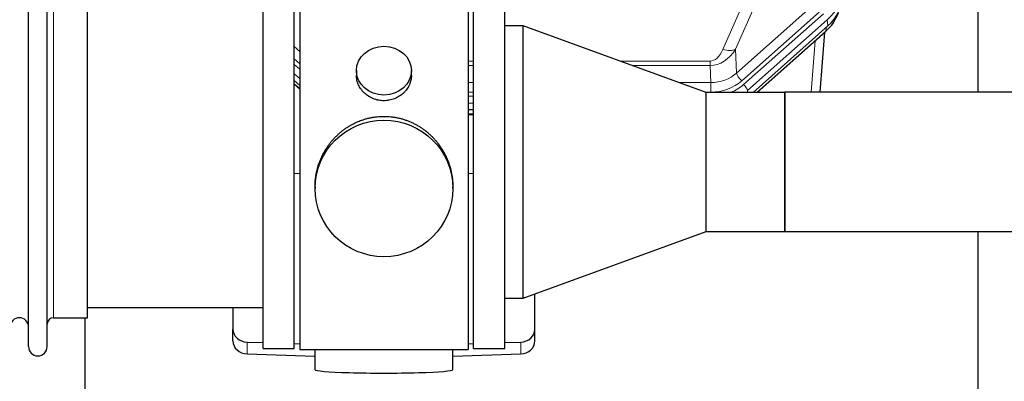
# Model space of a CAD drawing. Header units: inches. Extents: x 0 to 23760, y -13 to 16800.
# Tile 81 of 256: x 7036 to 7574, y 7551 to 7749. Entities that reach past the tile are written whole.
import ezdxf

# ---------------------------------------------------------------- set-up
doc = ezdxf.new("R2010")
doc.units = ezdxf.units.IN
doc.layers.add('1', color=7, linetype='Continuous', true_color=0xffffff)

msp = doc.modelspace()

# ---------------------------------------------------------------- linework, layer by layer
at = {"layer": '1', "color": 2, "linetype": 'Continuous', "lineweight": 25}
for p, q in [((7559.194, 7709.103), (7559.194, 7983.989)), ((7040.334, 7570.17), (7040.334, 7771.97)), ((7050.534, 7570.17), (7050.534, 7771.97)), ((7168.534, 7569.07), (7168.534, 7773.07)), ((7185.534, 7569.07), (7185.534, 7773.07)), ((7188.534, 7773.5), (7188.534, 7568.64)), ((7280.534, 7773.5), (7280.534, 7568.64)), ((7283.534, 7569.066), (7283.534, 7773.066)), ((7300.534, 7569.066), (7300.534, 7773.066)), ((7072.534, 7585.92), (7072.534, 7756.22)), ((7310.534, 7745.463), (7300.534, 7745.463)), ((7410.534, 7709.066), (7310.534, 7745.463)), ((7310.534, 7596.669), (7310.534, 7745.463)), ((7477.175, 7745.331), (7436.291, 7709.066)), ((7438.546, 7709.066), (7475.808, 7742.118)), ((7472.9, 7709.103), (7475.53, 7741.87)), ((7219.486, 7720.939), (7219.486, 7718.366)), ((7249.582, 7718.355), (7249.582, 7720.939)), ((7188.534, 7712.83), (7185.534, 7715.491)), ((7185.533, 7713.491), (7188.534, 7710.83)), ((7453.497, 7709.066), (7410.534, 7709.066)), ((7410.534, 7633.066), (7410.534, 7709.066)), ((7453.484, 7709.053), (7453.484, 7633.078)), ((7748.534, 7709.102), (7453.534, 7709.102)), ((7453.534, 7709.102), (7453.534, 7633.03)), ((7283.537, 7699.461), (7280.534, 7699.461)), ((7280.535, 7696.957), (7283.536, 7696.957)), ((7188.534, 7664.674), (7185.535, 7664.581)), ((7283.533, 7664.581), (7280.533, 7664.674)), ((7196.894, 7657.72), (7196.894, 7656.582)), ((7272.173, 7656.582), (7272.173, 7657.719)), ((7310.534, 7596.669), (7410.534, 7633.066)), ((7410.534, 7633.066), (7453.497, 7633.066)), ((7453.534, 7633.03), (7748.534, 7633.03)), ((7559.194, 7546.717), (7559.194, 7633.035)), ((7317.034, 7579.71), (7317.034, 7599.036)), ((7072.534, 7591.57), (7168.534, 7591.57)), ((7152.034, 7591.571), (7152.034, 7579.71)), ((7300.534, 7596.669), (7310.534, 7596.669)), ((7054.034, 7585.92), (7072.534, 7585.92)), ((7071.194, 7585.923), (7071.194, 7546.717)), ((7152.034, 7573.245), (7152.034, 7579.71)), ((7317.034, 7573.245), (7317.034, 7579.71)), ((7159.755, 7572.618), (7168.534, 7572.346)), ((7185.535, 7571.819), (7188.534, 7571.726)), ((7280.533, 7571.726), (7283.533, 7571.819)), ((7300.533, 7572.346), (7309.313, 7572.618)), ((7159.755, 7566.153), (7196.871, 7565.004)), ((7168.534, 7569.07), (7185.534, 7569.07)), ((7188.534, 7568.64), (7235.822, 7568.64)), ((7196.87, 7568.64), (7196.87, 7557.577)), ((7235.822, 7568.64), (7280.534, 7568.64)), ((7272.197, 7565.004), (7309.313, 7566.153)), ((7272.198, 7557.577), (7272.198, 7568.64)), ((7283.534, 7569.066), (7300.534, 7569.066))]:
    msp.add_line(p, q, dxfattribs=at)
at = {"layer": '1', "color": 110, "linetype": 'Continuous', "lineweight": 13}
for p, q in [((7419.669, 7732.457), (7445.747, 7791.852)), ((7452.808, 7792.002), (7426.73, 7732.607)), ((7054.034, 7585.92), (7054.034, 7756.22)), ((7427.284, 7719.642), (7469.46, 7757.052)), ((7472.284, 7752.796), (7430.109, 7715.386)), ((7431.085, 7713.295), (7474.676, 7751.961)), ((7476.794, 7748.769), (7433.204, 7710.103)), ((7477.175, 7745.331), (7476.794, 7748.769)), ((7438.244, 7709.066), (7475.98, 7742.539)), ((7475.98, 7742.539), (7476.127, 7744.402)), ((7468.001, 7709.103), (7470.255, 7737.193)), ((7185.533, 7734.056), (7188.534, 7731.394)), ((7426.73, 7732.607), (7427.284, 7719.642)), ((7185.534, 7727.294), (7188.533, 7724.633)), ((7280.536, 7726.156), (7283.535, 7726.156)), ((7363.579, 7726.156), (7412.766, 7726.156)), ((7412.766, 7726.156), (7412.766, 7723.711)), ((7185.534, 7724.337), (7188.533, 7721.676)), ((7283.535, 7723.711), (7280.536, 7723.711)), ((7412.766, 7723.711), (7370.296, 7723.711)), ((7413.161, 7714.453), (7412.766, 7723.711)), ((7188.533, 7716.606), (7185.534, 7719.266)), ((7185.534, 7713.758), (7188.533, 7711.098)), ((7280.535, 7714.453), (7283.534, 7714.453)), ((7395.732, 7714.453), (7413.161, 7714.453)), ((7413.161, 7714.453), (7413.161, 7709.159)), ((7433.204, 7710.103), (7433.248, 7709.066)), ((7280.534, 7707.068), (7283.535, 7707.068)), ((7283.534, 7709.159), (7280.535, 7709.159)), ((7413.161, 7709.159), (7410.277, 7709.159)), ((7283.535, 7703.098), (7280.534, 7703.098)), ((7280.535, 7697.346), (7283.536, 7697.346)), ((7159.755, 7566.153), (7159.755, 7572.618)), ((7309.313, 7566.153), (7309.313, 7572.618))]:
    msp.add_line(p, q, dxfattribs=at)
at = {"layer": '1', "color": 2, "linetype": 'Continuous', "lineweight": 25}
for centre, radius, start, end in [((7035.334, 7580.92), 5, 0, 180), ((7054.034, 7582.42), 3.5, 90, 180), ((7045.434, 7570.17), 5.1, 180, 0)]:
    msp.add_arc(centre, radius, start, end, dxfattribs=at)
at = {"layer": '1', "color": 110, "linetype": 'Continuous', "lineweight": 13}
for centre, major_axis, ratio, start_param, end_param in [((7457.662, 7765.631), (-27.029, -0.244), 0.8851019, 2.349236, 3.1683492), ((7412.213, 7753.9), (0.856, -30.184), 0.6622492, 6.2680489, 7.0523118), ((7412.213, 7747.729), (0.705, -21.57), 0.4632665, 6.2680513, 7.0523143), ((7419.669, 7738.629), (9.156, -4.02), 0.5833249, 4.9631119, 5.806783), ((7413.134, 7732.324), (20.004, -0.338), 0.8931979, 4.7288471, 5.5131101), ((7413.134, 7730.477), (24.005, -0.115), 0.8880141, 4.7177612, 5.5020242), ((7430.109, 7717.233), (2.654, -2.992), 0.3265056, 3.5466571, 5.0650936), ((7414.111, 7728.386), (24.005, -0.115), 0.8880141, 5.1541055, 5.5020242), ((7431.085, 7711.91), (-1.991, 2.244), 0.3265056, 3.5466571, 5.0650936)]:
    msp.add_ellipse(centre, major_axis=major_axis, ratio=ratio, start_param=start_param, end_param=end_param, dxfattribs=at)
at = {"layer": '1', "color": 2, "linetype": 'Continuous', "lineweight": 25}
for centre, major_axis, ratio, start_param, end_param in [((7458.034, 7762.269), (27.038, -0.124), 0.8859493, 5.5029959, 6.322109), ((7457.229, 7764.072), (21.335, -18.979), 0.8422692, 6.2652718, 6.6490983), ((7473.154, 7745.111), (-2.654, 2.992), 0.3265056, 3.1415815, 3.4593907), ((7456.057, 7749.202), (-27.003, -10.205), 0.5569658, 2.1700476, 2.2992704), ((7160.034, 7579.71), (-8, 0), 0.8870108, 0, 1.5358897), ((7309.034, 7579.71), (-8, 0), 0.8870108, 1.6057029, 3.1415927), ((7160.034, 7573.245), (-8, 0), 0.8870108, 0, 1.5358897), ((7309.034, 7573.245), (-8, 0), 0.8870108, 1.6057029, 3.1415927), ((7234.534, 7557.577), (-37.664, 0), 0.0504434, 0, 3.1415927)]:
    msp.add_ellipse(centre, major_axis=major_axis, ratio=ratio, start_param=start_param, end_param=end_param, dxfattribs=at)
for centre, major_axis, ratio in [((7234.534, 7720.939), (15.048, 0), 0.8870108), ((7234.534, 7656.582), (-37.64, 0), 0.9914449)]:
    msp.add_ellipse(centre, major_axis=major_axis, ratio=ratio, dxfattribs=at)
for points, knots in [([(7249.582, 7718.357), (7249.581, 7717.927), (7249.557, 7717.494), (7249.497, 7716.948), (7249.484, 7716.837), (7249.453, 7716.617), (7249.403, 7716.287), (7249.34, 7715.959), (7249.196, 7715.307), (7249.076, 7714.877), (7248.792, 7714.026), (7248.627, 7713.605), (7248.344, 7712.981), (7248.243, 7712.774), (7248.111, 7712.517), (7248.084, 7712.465), (7248.029, 7712.363), (7247.947, 7712.21), (7247.861, 7712.059), (7247.571, 7711.559), (7247.318, 7711.171), (7246.774, 7710.418), (7246.482, 7710.053), (7246.015, 7709.523), (7245.855, 7709.35), (7245.607, 7709.094), (7245.481, 7708.967), (7245.352, 7708.842), (7245.265, 7708.759), (7245.222, 7708.718), (7244.827, 7708.349), (7244.462, 7708.039), (7243.704, 7707.454), (7243.311, 7707.179), (7242.497, 7706.664), (7242.076, 7706.425), (7241.532, 7706.149), (7241.422, 7706.095), (7241.201, 7705.989), (7241.089, 7705.937), (7240.753, 7705.786), (7240.527, 7705.691), (7239.844, 7705.422), (7239.382, 7705.264), (7238.444, 7704.992), (7237.969, 7704.878), (7237.244, 7704.74), (7237.001, 7704.699), (7236.634, 7704.647), (7236.511, 7704.631), (7236.326, 7704.609), (7236.264, 7704.602), (7236.141, 7704.589), (7236.079, 7704.583), (7235.523, 7704.53), (7235.031, 7704.507), (7234.048, 7704.506), (7233.558, 7704.529), (7232.581, 7704.621), (7232.093, 7704.689), (7231.485, 7704.804), (7231.364, 7704.829), (7231.121, 7704.88), (7230.759, 7704.962), (7230.402, 7705.057), (7229.695, 7705.261), (7229.233, 7705.418), (7228.327, 7705.774), (7227.883, 7705.973), (7227.232, 7706.303), (7227.017, 7706.418), (7226.698, 7706.598), (7226.592, 7706.66), (7226.382, 7706.785), (7226.279, 7706.849), (7225.765, 7707.172), (7225.371, 7707.448), (7224.613, 7708.032), (7224.251, 7708.34), (7223.556, 7708.988), (7223.225, 7709.328), (7222.871, 7709.729), (7222.832, 7709.774), (7222.754, 7709.864), (7222.639, 7709.999), (7222.377, 7710.318), (7222.164, 7710.598), (7221.755, 7711.164), (7221.502, 7711.551), (7221.04, 7712.344), (7220.829, 7712.751), (7220.545, 7713.375), (7220.455, 7713.585), (7220.329, 7713.905), (7220.289, 7714.011), (7220.211, 7714.225), (7220.173, 7714.332), (7219.994, 7714.867), (7219.874, 7715.298), (7219.682, 7716.164), (7219.609, 7716.599), (7219.536, 7717.256), (7219.517, 7717.475), (7219.499, 7717.805), (7219.492, 7717.97), (7219.488, 7718.135), (7219.486, 7718.246), (7219.486, 7718.301), (7219.486, 7718.359), (7219.486, 7718.361), (7219.486, 7718.364)], [0, 0, 0, 0, 0.0308202, 0.0308202, 0.0386347, 0.0386347, 0.0464491, 0.062078, 0.062078, 0.0933358, 0.0933358, 0.1245936, 0.1245936, 0.1402226, 0.1402226, 0.1441298, 0.1441298, 0.148037, 0.1558515, 0.1558515, 0.1871093, 0.1871093, 0.2183671, 0.2183671, 0.233996, 0.233996, 0.2418105, 0.2457177, 0.2457177, 0.2496249, 0.2496249, 0.2808827, 0.2808827, 0.3121405, 0.3121405, 0.3433983, 0.3433983, 0.3512128, 0.3512128, 0.3590273, 0.3590273, 0.3746562, 0.3746562, 0.405914, 0.405914, 0.4371718, 0.4371718, 0.4528007, 0.4528007, 0.4606152, 0.4606152, 0.4645224, 0.4645224, 0.4684296, 0.4684296, 0.4996874, 0.4996874, 0.5309452, 0.5309452, 0.5622031, 0.5622031, 0.5700175, 0.5700175, 0.577832, 0.5934609, 0.5934609, 0.6247187, 0.6247187, 0.6559765, 0.6559765, 0.6716054, 0.6716054, 0.6794199, 0.6794199, 0.6872343, 0.6872343, 0.7184921, 0.7184921, 0.7497499, 0.7497499, 0.7810078, 0.7810078, 0.784915, 0.784915, 0.7888222, 0.7966367, 0.8122656, 0.8122656, 0.8435234, 0.8435234, 0.8747812, 0.8747812, 0.8904101, 0.8904101, 0.8982246, 0.8982246, 0.906039, 0.906039, 0.9372968, 0.9372968, 0.9685546, 0.9685546, 0.9841835, 0.9841835, 0.991998, 0.9959052, 0.9959052, 0.9998125, 0.9998125, 1, 1, 1, 1]), ([(7196.894, 7657.672), (7196.894, 7657.684), (7196.894, 7658.312), (7196.925, 7659.553), (7197.063, 7661.393), (7197.291, 7663.231), (7197.505, 7664.454), (7197.688, 7665.371), (7197.77, 7665.753), (7197.857, 7666.134), (7197.893, 7666.287), (7197.911, 7666.363), (7197.965, 7666.592), (7198.152, 7667.352), (7198.528, 7668.704), (7199.113, 7670.472), (7199.781, 7672.207), (7200.531, 7673.907), (7201.364, 7675.574), (7201.974, 7676.663), (7202.373, 7677.337), (7202.454, 7677.471), (7202.617, 7677.738), (7202.863, 7678.137), (7203.116, 7678.53), (7203.629, 7679.31), (7204.337, 7680.329), (7205.465, 7681.8), (7206.66, 7683.214), (7207.921, 7684.571), (7208.807, 7685.437), (7209.488, 7686.072), (7209.833, 7686.386), (7210.185, 7686.694), (7210.421, 7686.899), (7210.539, 7687), (7211.134, 7687.503), (7212.101, 7688.281), (7213.598, 7689.37), (7215.142, 7690.383), (7216.733, 7691.319), (7218.371, 7692.177), (7219.495, 7692.698), (7220.351, 7693.068), (7220.782, 7693.247), (7221.218, 7693.42), (7221.436, 7693.505), (7221.509, 7693.533), (7221.655, 7693.588), (7222.313, 7693.837), (7223.562, 7694.268), (7225.345, 7694.783), (7227.145, 7695.206), (7228.964, 7695.538), (7230.801, 7695.776), (7232.038, 7695.873), (7232.97, 7695.921), (7233.437, 7695.939), (7233.985, 7695.95), (7234.22, 7695.952), (7234.377, 7695.953), (7234.455, 7695.954), (7234.534, 7695.954)], [0, 0, 0, 0, 0.0006246, 0.0318551, 0.0630856, 0.0943161, 0.1255465, 0.1255465, 0.1411618, 0.1450656, 0.1450656, 0.1489694, 0.1489694, 0.156777, 0.1880075, 0.219238, 0.2504685, 0.2816989, 0.3129294, 0.3441599, 0.3441599, 0.3519675, 0.3519675, 0.3597751, 0.3753904, 0.3753904, 0.4066209, 0.4378513, 0.4690818, 0.5003123, 0.5315428, 0.5315428, 0.547158, 0.5549656, 0.5549656, 0.5627733, 0.5627733, 0.5940037, 0.6252342, 0.6564647, 0.6876952, 0.7189257, 0.7501562, 0.7501562, 0.7657714, 0.773579, 0.773579, 0.7774828, 0.7774828, 0.7813866, 0.8126171, 0.8438476, 0.8750781, 0.9063086, 0.937539, 0.9687695, 0.9687695, 0.9843848, 0.9921924, 0.9960962, 0.9960962, 1, 1, 1, 1]), ([(7234.534, 7695.954), (7235.161, 7695.954), (7236.411, 7695.921), (7238.268, 7695.776), (7240.108, 7695.537), (7241.931, 7695.205), (7243.737, 7694.779), (7244.931, 7694.434), (7245.821, 7694.151), (7246.117, 7694.052), (7246.487, 7693.925), (7246.561, 7693.899), (7246.708, 7693.847), (7246.929, 7693.768), (7247.734, 7693.472), (7249.03, 7692.949), (7250.711, 7692.17), (7252.349, 7691.311), (7253.942, 7690.373), (7255.492, 7689.355), (7256.495, 7688.623), (7257.114, 7688.149), (7257.237, 7688.053), (7257.482, 7687.861), (7257.847, 7687.57), (7258.206, 7687.273), (7258.915, 7686.672), (7259.839, 7685.85), (7261.161, 7684.556), (7262.418, 7683.202), (7263.613, 7681.787), (7264.366, 7680.804), (7264.916, 7680.05), (7265.186, 7679.67), (7265.45, 7679.283), (7265.625, 7679.024), (7265.712, 7678.894), (7266.142, 7678.241), (7266.802, 7677.184), (7267.71, 7675.561), (7268.538, 7673.902), (7269.286, 7672.208), (7269.953, 7670.476), (7270.343, 7669.298), (7270.615, 7668.404), (7270.746, 7667.955), (7270.889, 7667.427), (7270.949, 7667.2), (7270.988, 7667.048), (7271.007, 7666.972), (7271.18, 7666.289), (7271.455, 7665.071), (7271.775, 7663.241), (7272.003, 7661.407), (7272.142, 7659.569), (7272.173, 7658.321), (7272.173, 7657.686), (7272.173, 7657.667)], [0, 0, 0, 0, 0.0312188, 0.0624376, 0.0936563, 0.1248751, 0.1560939, 0.1873127, 0.1873127, 0.2029221, 0.2029221, 0.2068244, 0.2068244, 0.2107268, 0.2185315, 0.2497502, 0.280969, 0.3121878, 0.3434066, 0.3746254, 0.4058442, 0.4058442, 0.4136489, 0.4136489, 0.4214535, 0.4370629, 0.4370629, 0.4682817, 0.4995005, 0.5307193, 0.5619381, 0.5931568, 0.5931568, 0.6087662, 0.6165709, 0.6165709, 0.6243756, 0.6243756, 0.6555944, 0.6868132, 0.718032, 0.7492507, 0.7804695, 0.8116883, 0.8116883, 0.8272977, 0.8351024, 0.8390047, 0.8390047, 0.8429071, 0.8429071, 0.8741259, 0.9053447, 0.9365634, 0.9677822, 0.999001, 1, 1, 1, 1])]:
    msp.add_open_spline(points, degree=3, knots=knots, dxfattribs=at)
for points in [[(7453.484, 7709.053), (7453.5, 7709.07), (7453.517, 7709.086), (7453.534, 7709.102)], [(7453.484, 7633.078), (7453.5, 7633.062), (7453.517, 7633.046), (7453.534, 7633.03)]]:
    msp.add_open_spline(points, degree=3, dxfattribs=at)

doc.saveas('drawing.dxf')
